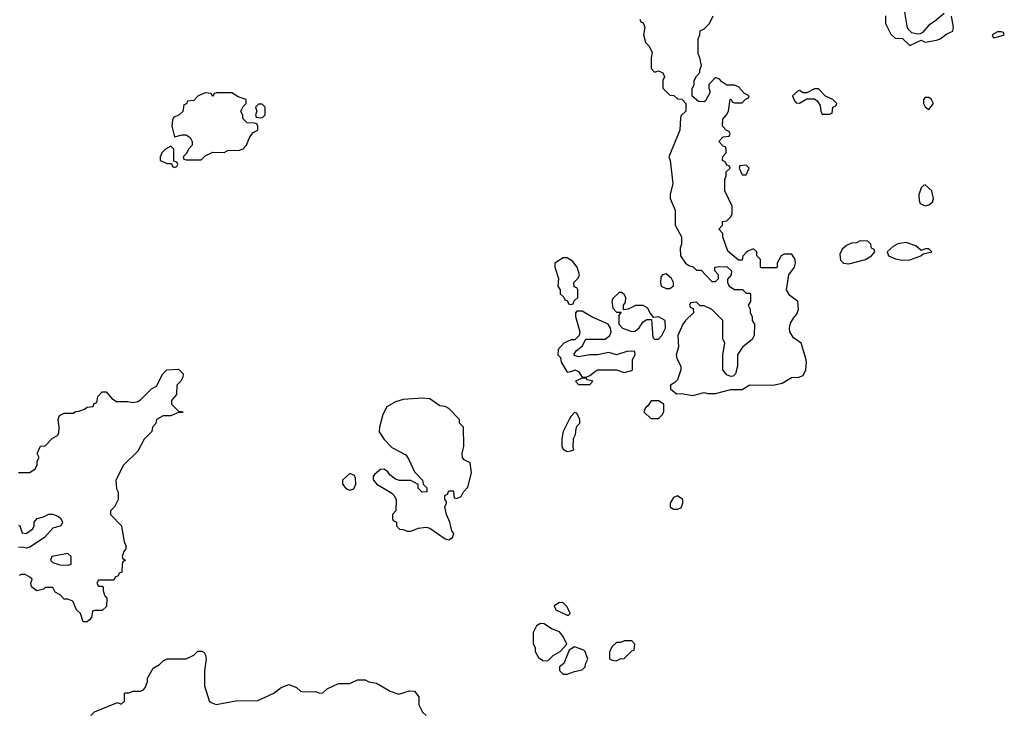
# Model space of a CAD drawing. Header units: inches. Extents: x 2710751 to 2829008, y 857003 to 965602.
# Tile 198 of 256: x 2726976 to 2732146, y 931695 to 935350. Entities that reach past the tile are written whole.
import ezdxf

# ---------------------------------------------------------------- set-up
doc = ezdxf.new("R2010")
doc.units = ezdxf.units.IN
doc.header["$MEASUREMENT"] = 0
doc.layers.add('C7923', color=7, linetype='Continuous')
doc.layers.add('C7933', color=7, linetype='Continuous')

msp = doc.modelspace()

# ---------------------------------------------------------------- linework, layer by layer
at = {"layer": 'C7923', "color": 2}
for points, elevation in [([(2728090, 934966), (2728010, 934966), (2727998, 934962), (2727990, 934946), (2727982, 934962), (2727950, 934966), (2727914, 934950), (2727890, 934926), (2727858, 934922), (2727852.7, 934907.3), (2727838, 934902), (2727832.7, 934867.3), (2727814, 934850), (2727784.7, 934835.3), (2727778, 934822), (2727776, 934790), (2727790, 934734), (2727830, 934744.7), (2727850, 934744.7), (2727870.7, 934730.7), (2727882, 934710), (2727882, 934690), (2727862, 934670), (2727852.7, 934647.3), (2727834, 934630), (2727838, 934618), (2727850, 934614), (2727930, 934614), (2727950, 934634), (2727990, 934654), (2728050, 934652), (2728070, 934662), (2728130, 934664.7), (2728150, 934672), (2728168, 934690), (2728184.7, 934735.3), (2728203.1, 934756.9), (2728226, 934770), (2728226, 934790), (2728222, 934802), (2728210, 934806), (2728170, 934808), (2728148, 934830), (2728147.3, 934847.3), (2728138, 934870), (2728150, 934894), (2728166, 934910), (2728166, 934930), (2728124, 934944)], 14), ([(2728250, 934906), (2728230, 934906), (2728214, 934890), (2728222, 934870), (2728214, 934850), (2728218, 934838), (2728250, 934834), (2728266, 934850), (2728266, 934890)], 14), ([(2727770, 934686), (2727742, 934670), (2727722, 934650), (2727714, 934630), (2727714, 934610), (2727750, 934594), (2727774, 934594), (2727778, 934578), (2727790, 934574), (2727802, 934578), (2727806, 934590), (2727802, 934602), (2727786, 934606), (2727786, 934670)], 14), ([(2729850, 934099.3), (2729830, 934099.3), (2729786, 934070), (2729786, 934050), (2729806, 933990), (2729802, 933950), (2729814, 933930), (2729814, 933910), (2729832.7, 933892.7), (2729838, 933878), (2729852.7, 933872.7), (2729858, 933858), (2729870, 933854), (2729882, 933858), (2729887.3, 933872.7), (2729906, 933890), (2729906, 933930), (2729902, 933942), (2729887.3, 933947.3), (2729886, 933970), (2729908.7, 933991.3), (2729915.3, 934010), (2729902.7, 934050), (2729880.1, 934080.1)], 14), ([(2729950, 933466), (2729930, 933466), (2729894, 933450), (2729910, 933434), (2729970, 933434), (2729986, 933450), (2729958, 933458)], 14), ([(2729090, 933362), (2728990, 933355.3), (2728950, 933342), (2728904.7, 933315.3), (2728883.6, 933276.4), (2728866, 933210), (2728864.5, 933184.5), (2728890, 933144.7), (2728930, 933102), (2729003.6, 933063.6), (2729019.8, 933039.8), (2729050, 932974), (2729092, 932930), (2729094, 932910), (2729114, 932890), (2729114, 932870), (2729090, 932868), (2729069.1, 932889.1), (2729068, 932908), (2729030, 932928.7), (2728970, 932929), (2728950, 932935.3), (2728919, 932959), (2728910, 932975.3), (2728890, 932988), (2728870, 932986), (2728839.6, 932960.4), (2728832, 932950), (2728832.7, 932932.7), (2728852, 932910), (2728930, 932862), (2728942, 932850), (2728952.7, 932827.3), (2728952, 932770), (2728934, 932750), (2728934, 932730), (2728938, 932718), (2728954, 932710), (2728954, 932690), (2728970, 932674), (2728990, 932672), (2729010, 932662), (2729030, 932662), (2729070, 932678), (2729110, 932684.7), (2729130, 932678), (2729210, 932622), (2729230, 932618), (2729248, 932630), (2729255.3, 932650), (2729245.2, 932665.2), (2729235.3, 932710), (2729218, 932750), (2729208, 932790), (2729218, 932810), (2729218, 932818), (2729208.4, 932828.4), (2729208, 932850), (2729222, 932858), (2729230, 932874), (2729250, 932874), (2729254, 932870), (2729258, 932838), (2729270, 932834), (2729294.6, 932845.4), (2729306, 932870), (2729330, 932894), (2729348, 932970), (2729342, 933022), (2729310, 933038), (2729302, 933050), (2729299, 933070), (2729308, 933110), (2729306, 933210), (2729286, 933230), (2729286, 933250), (2729230, 933308), (2729210, 933318), (2729182, 933322), (2729130, 933358)], 14), ([(2729890, 933286), (2729870, 933266), (2729862, 933250), (2729830, 933186), (2729822, 933150), (2729822, 933110), (2729830, 933094), (2729850, 933082), (2729870, 933084.7), (2729886, 933090), (2729882, 933102), (2729884, 933150), (2729894, 933170), (2729898, 933202), (2729904, 933216), (2729918, 933230), (2729918, 933250), (2729902, 933282)], 14), ([(2728710, 932966), (2728672, 932930), (2728671.3, 932910), (2728690, 932886), (2728710, 932878), (2728730, 932884.7), (2728742, 932910), (2728740.4, 932940.4), (2728734.6, 932954.6)], 14), ([(2727230, 932546), (2727144.7, 932530), (2727138, 932510), (2727150, 932498), (2727186.4, 932486.4), (2727230, 932484.7), (2727246, 932490), (2727246, 932530)], 10), ([(2729810, 932288), (2729782, 932270), (2729792, 932250), (2729850, 932222), (2729858, 932222), (2729866, 932230), (2729850, 932266), (2729830, 932286)], 14), ([(2729710, 932178), (2729690, 932166), (2729672, 932130), (2729672.7, 932072.7), (2729682, 932050), (2729682, 932030), (2729699.6, 931999.6), (2729723.6, 931983.6), (2729750, 931982), (2729778, 932010), (2729814, 932030), (2729848.7, 932070), (2729829.2, 932110), (2729810, 932134), (2729769.1, 932149.1), (2729730, 932175.3)], 14), ([(2729890, 932054.5), (2729862, 932038), (2729832.5, 931967.5), (2729811, 931950), (2729811.3, 931930), (2729830, 931911.3), (2729850, 931911.3), (2729890, 931924.7), (2729930, 931934), (2729946, 931950), (2729948, 931970), (2729959, 931990), (2729946, 932030), (2729938.3, 932038.3)], 14)]:
    msp.add_lwpolyline(points, close=True, dxfattribs=dict(at, elevation=elevation))
for points, elevation in [([(2730000, 933779.3), (2729985.6, 933785.6), (2729930, 933818), (2729902, 933818), (2729894, 933810), (2729894, 933790), (2729918, 933710), (2729914, 933690), (2729891.6, 933668.4), (2729872.7, 933667.3), (2729834, 933650), (2729803.6, 933616.4), (2729802, 933590), (2729815.3, 933575.3), (2729818.8, 933550), (2729850, 933498), (2729877.2, 933502.8), (2729890.9, 933510.9), (2729910, 933502), (2729930, 933472), (2729950, 933471.3), (2729970, 933481), (2730000, 933503.1)], 14), ([(2730000, 933588.9), (2729970, 933588.7), (2729910, 933578), (2729890, 933586), (2729886, 933590), (2729898, 933610), (2729930, 933634), (2729948, 933672), (2730000, 933671.7)], 14), ([(2726970, 932971), (2727030, 932971.3), (2727058, 932990), (2727068, 933010), (2727068.7, 933031.3), (2727078, 933050), (2727068, 933070), (2727086, 933110), (2727110, 933112), (2727148.9, 933151.1), (2727174.6, 933165.4), (2727182, 933178), (2727184, 933210), (2727178, 933250), (2727186, 933270), (2727210, 933282), (2727256.4, 933283.6), (2727270, 933292), (2727287.3, 933292.7), (2727316.4, 933303.6), (2727330, 933314), (2727362, 933318), (2727367.3, 933332.7), (2727382, 933338), (2727386, 933370), (2727410, 933394), (2727430, 933394), (2727459.8, 933359.8), (2727484, 933344), (2727543.5, 933343.5), (2727570, 933338), (2727596.4, 933343.6), (2727610, 933352), (2727668.9, 933411.1), (2727694.6, 933425.4), (2727728, 933490), (2727748.9, 933511.1), (2727810, 933514), (2727834, 933490), (2727832.7, 933472.7), (2727822, 933450), (2727802, 933430), (2727799.6, 933380.4), (2727774, 933350), (2727774, 933330), (2727810, 933294), (2727834, 933290), (2727830, 933286), (2727810, 933286), (2727770, 933269), (2727730, 933268.7), (2727694, 933250), (2727691.6, 933228.4), (2727674, 933210), (2727670, 933186), (2727630, 933146), (2727596.9, 933083.1), (2727522, 933010), (2727482, 932930), (2727485.4, 932885.4), (2727492.7, 932867.3), (2727494, 932830), (2727474, 932790), (2727454, 932770), (2727454, 932750), (2727511.6, 932691.6), (2727524.7, 932604.7), (2727534, 932590), (2727534, 932570), (2727523.6, 932556.4), (2727514, 932530), (2727518, 932518), (2727532, 932510), (2727518, 932502), (2727514, 932490), (2727512.7, 932447.3), (2727498, 932442), (2727492.7, 932427.3), (2727478, 932422), (2727470, 932406), (2727390, 932406), (2727382, 932390), (2727390, 932374), (2727410, 932374), (2727414, 932370), (2727414, 932350), (2727423.6, 932323.6), (2727434, 932310), (2727432.7, 932267.3), (2727410, 932246), (2727370, 932246), (2727358, 932242), (2727354, 932210), (2727343.6, 932196.4), (2727330, 932186), (2727310, 932186), (2727295.3, 932230), (2727275.3, 932250), (2727254.6, 932294.6), (2727230, 932306), (2727210, 932306), (2727188.4, 932328.4), (2727163.1, 932343.1), (2727150, 932366), (2727110, 932366), (2727102, 932358), (2727066, 932350), (2727038, 932370), (2727035.3, 932390), (2727042, 932410), (2727030, 932422), (2727005.4, 932434.6), (2726984.7, 932435.3), (2726974, 932430)], 10), ([(2726970, 932694), (2726978, 932690), (2726990, 932654), (2727010, 932651.3), (2727045.6, 932674.4), (2727053.2, 932690), (2727052.7, 932710), (2727069, 932730), (2727102, 932738), (2727130, 932752), (2727150, 932751.3), (2727179.8, 932739.8), (2727192, 932730), (2727202, 932710), (2727192, 932690), (2727150, 932678), (2727106, 932630), (2727030, 932579), (2727010, 932574), (2726990, 932579), (2726970, 932577.2)], 6), ([(2727350, 931694), (2727370, 931714), (2727490, 931762), (2727510, 931754), (2727526, 931770), (2727526, 931810), (2727530, 931814), (2727550, 931814), (2727570, 931822), (2727610, 931822), (2727626, 931830), (2727636.4, 931843.6), (2727647.3, 931872.7), (2727648, 931890), (2727676.4, 931943.6), (2727710, 931962), (2727730, 931982), (2727750, 931992), (2727850, 931992), (2727890, 932012), (2727911.6, 932031.6), (2727932, 932032), (2727944.7, 932024.7), (2727951.6, 932011.6), (2727956, 931990), (2727946, 931930), (2727946, 931850), (2727971.1, 931771.1), (2727982, 931762), (2728007.3, 931752.7), (2728111.1, 931771.1), (2728227.3, 931772.7), (2728310, 931812), (2728350, 931841), (2728390, 931858), (2728430, 931842), (2728450, 931822), (2728470, 931818), (2728530, 931821), (2728550, 931812), (2728567.3, 931812.7), (2728590, 931834), (2728650, 931862), (2728710, 931862), (2728750, 931882), (2728790, 931882), (2728810, 931872), (2728850, 931864.7), (2728922, 931822), (2728966.4, 931806.4), (2729023.6, 931823.6), (2729050, 931822), (2729071.6, 931791.6), (2729072, 931750), (2729091.6, 931711.6), (2729110, 931694)], 10)]:
    msp.add_lwpolyline(points, dxfattribs=dict(at, elevation=elevation))
at = {"layer": 'C7933', "color": 2, "elevation": 14}
for points in [[(2731830, 935382), (2731779.8, 935340.2), (2731750, 935322), (2731717.3, 935282.7), (2731703.5, 935276.5), (2731690, 935273.2), (2731660.2, 935280.2), (2731640.7, 935300.7), (2731636.2, 935316.2), (2731623.7, 935390)], [(2730232.7, 935352.7), (2730238, 935338), (2730250, 935334), (2730258, 935310), (2730252, 935270), (2730262, 935230), (2730282, 935210), (2730296.9, 935176.9), (2730291.3, 935150), (2730292.7, 935092.7), (2730310, 935074), (2730330, 935082), (2730354, 935070), (2730362, 935050), (2730354, 935030), (2730354, 934990), (2730390, 934954), (2730411.6, 934951.6), (2730430, 934934), (2730452.7, 934932.7), (2730474, 934910), (2730474, 934870), (2730450, 934846), (2730445.4, 934834.6), (2730442, 934770), (2730384.7, 934630), (2730391.3, 934610), (2730406, 934490), (2730391.6, 934431.6), (2730391.3, 934410), (2730418, 934350), (2730418, 934270), (2730451, 934210), (2730452, 934170), (2730444.7, 934150), (2730446, 934110), (2730472, 934070), (2730490, 934058), (2730511.6, 934051.6), (2730530, 934034), (2730554, 934034), (2730610, 933974), (2730630, 933974), (2730646, 933990), (2730646, 934010), (2730626, 934030), (2730626, 934050), (2730650, 934054), (2730691.6, 934051.6), (2730714, 934030), (2730712, 934010), (2730692.7, 933987.3), (2730692, 933970), (2730702, 933950), (2730730, 933932), (2730771.6, 933931.6), (2730790, 933914), (2730810, 933914), (2730814, 933910), (2730814, 933870), (2730802, 933850), (2730812, 933830), (2730812, 933810), (2730822, 933790), (2730822, 933770), (2730834, 933750), (2730832, 933690), (2730822, 933670), (2730772, 933630), (2730750, 933598), (2730746, 933590), (2730744.7, 933530), (2730734, 933490), (2730722, 933478), (2730710, 933475.3), (2730690, 933484), (2730668.7, 933510), (2730668, 933590), (2730678, 933650), (2730667.3, 933672.7), (2730668, 933770), (2730610, 933828), (2730570, 933846), (2730550, 933846), (2730530, 933866), (2730498, 933862), (2730494, 933850), (2730498, 933838), (2730512.7, 933832.7), (2730514, 933810), (2730471.3, 933770), (2730458, 933750), (2730432, 933690), (2730434.8, 933630), (2730422.8, 933590), (2730426, 933570), (2730447.3, 933530), (2730447.3, 933510), (2730430, 933458), (2730416.9, 933443.1), (2730394, 933430), (2730394, 933410), (2730424.7, 933384.7), (2730450, 933386), (2730510, 933374.8), (2730570, 933390.8), (2730590, 933386), (2730630, 933386.8), (2730710, 933407.3), (2730770, 933406.8), (2730810, 933431.3), (2730930, 933430.5), (2730980.1, 933439.9), (2731029.5, 933470.5), (2731067.5, 933472.5), (2731090, 933481), (2731103.7, 933510), (2731106.6, 933550), (2731104.5, 933570), (2731079, 933650), (2731039.1, 933679.1), (2731019.3, 933710), (2731018, 933730), (2731024.1, 933755.9), (2731038.6, 933781.4), (2731057.5, 933802.5), (2731066, 933830), (2731061.2, 933870), (2731020.5, 933900.5), (2731002, 933930), (2731014, 934010), (2731044, 934050), (2731049, 934070), (2731048.7, 934090), (2731033.6, 934113.6), (2731030, 934118), (2730990, 934118), (2730974, 934110), (2730954, 934070), (2730954, 934050), (2730950, 934046), (2730870, 934046), (2730866, 934050), (2730866, 934090), (2730846, 934110), (2730846, 934130), (2730830, 934146), (2730803.6, 934136.4), (2730790, 934126), (2730772.7, 934107.3), (2730770, 934086), (2730750, 934086), (2730694.6, 934134.6), (2730668.4, 934208.4), (2730667.3, 934227.3), (2730648, 934250), (2730666, 934270), (2730666, 934290), (2730690, 934294), (2730710, 934314), (2730718, 934330), (2730718, 934370), (2730678, 934450), (2730678, 934510), (2730686, 934530), (2730686, 934550), (2730706, 934570), (2730702, 934582), (2730690, 934586), (2730682, 934602), (2730666, 934610), (2730668.4, 934631.6), (2730686, 934650), (2730686, 934670), (2730682, 934682), (2730670, 934686), (2730648, 934710), (2730670, 934734), (2730702, 934738), (2730706, 934750), (2730702, 934762), (2730687.3, 934767.3), (2730666, 934790), (2730667.3, 934827.3), (2730688, 934850), (2730698, 934870), (2730707.3, 934932.7), (2730712.7, 934932.7), (2730718, 934918), (2730730, 934914), (2730770, 934914), (2730787.3, 934932.7), (2730802, 934938), (2730806, 934950), (2730782, 934962), (2730750, 934998), (2730730, 935006), (2730690, 935006), (2730663.1, 935023.1), (2730650, 935038), (2730630, 935046), (2730594, 935010), (2730594, 934990), (2730602, 934970), (2730576.9, 934923.1), (2730570, 934918), (2730540.4, 934920.4), (2730507.3, 934947.3), (2730507.3, 934987.3), (2730518, 935010), (2730518, 935030), (2730530, 935054), (2730547.3, 935072.7), (2730547.3, 935087.3), (2730555.3, 935110), (2730548, 935150), (2730538, 935170), (2730538, 935250), (2730548, 935270), (2730548.7, 935291.3), (2730570, 935302), (2730598, 935330), (2730618, 935370)], [(2731522, 935370), (2731522, 935330), (2731550, 935274), (2731572.7, 935252.7), (2731611.6, 935251.6), (2731650, 935214), (2731710, 935242), (2731730, 935232), (2731790, 935242), (2731808.7, 935250), (2731843.7, 935276.3), (2731875.3, 935290), (2731879, 935310), (2731868, 935368)], [(2730000, 933671.7), (2730050, 933671.3), (2730075.3, 933690), (2730082, 933710), (2730078, 933730), (2730066, 933750), (2730000, 933779.3)], [(2730000, 933503.1), (2730010, 933510.4), (2730110, 933511), (2730150, 933496), (2730190, 933507.3), (2730194, 933510), (2730194.6, 933565.4), (2730208, 933590), (2730206, 933606), (2730170, 933608), (2730110, 933588.7), (2730070, 933602), (2730010, 933589), (2730000, 933588.9)]]:
    msp.add_lwpolyline(points, dxfattribs=at)
for points in [[(2732130, 935286), (2732110, 935286), (2732082, 935270), (2732090, 935254), (2732130, 935264.7), (2732146, 935270), (2732142, 935282)], [(2731170, 934986), (2731150, 934986), (2731110, 934966), (2731090, 934966), (2731070, 934978), (2731063.6, 934976.4), (2731034, 934950), (2731043.6, 934923.6), (2731052.7, 934912.7), (2731070, 934912), (2731110, 934934), (2731150, 934934), (2731163.6, 934923.6), (2731179.6, 934899.6), (2731182, 934870), (2731190, 934854), (2731230, 934854), (2731242, 934858), (2731246, 934890), (2731262, 934898), (2731266, 934910), (2731246, 934930), (2731207.3, 934947.3)], [(2731730, 934942), (2731721, 934930), (2731721, 934910), (2731730, 934892), (2731750, 934878), (2731774, 934910), (2731764, 934930), (2731750, 934941.2)], [(2730790, 934586), (2730758, 934582), (2730754, 934570), (2730770, 934534), (2730790, 934534), (2730806, 934570)], [(2731730, 934482), (2731721, 934479), (2731710, 934466), (2731698, 934430), (2731699.6, 934399.6), (2731704.7, 934384.7), (2731730, 934372), (2731750, 934378), (2731769, 934391), (2731774, 934410), (2731765.2, 934450)], [(2731390, 934188), (2731370, 934178), (2731343.6, 934176.4), (2731316.9, 934163.1), (2731295.3, 934144.7), (2731282, 934118), (2731285.8, 934085.8), (2731302, 934070), (2731330, 934067.7), (2731418, 934090), (2731448, 934110), (2731466, 934130), (2731462, 934142), (2731448, 934150), (2731446, 934170), (2731430, 934186)], [(2731630, 934179.3), (2731587.7, 934172.3), (2731562, 934158), (2731531.3, 934130), (2731538, 934110), (2731574.2, 934094.2), (2731610, 934086.4), (2731650, 934088.2), (2731708, 934110), (2731720.4, 934119.6), (2731766, 934130), (2731750, 934146), (2731730, 934146), (2731710, 934138), (2731681.2, 934161.2)], [(2730370, 934014), (2730351.1, 934008.9), (2730343.5, 933996.5), (2730341, 933970), (2730344.7, 933950), (2730370, 933938), (2730390, 933938), (2730408.4, 933951.6), (2730408.7, 933970), (2730399, 933990)], [(2730136.4, 933916.4), (2730123.6, 933916.4), (2730090, 933886), (2730084.7, 933870), (2730090, 933834), (2730110, 933814), (2730134, 933814), (2730122, 933798), (2730122, 933750), (2730142, 933730), (2730190, 933712), (2730207.3, 933712.7), (2730228.4, 933731.6), (2730250, 933762), (2730270, 933774), (2730294, 933774), (2730301, 933681), (2730310, 933672), (2730330, 933672), (2730348, 933690), (2730368, 933730), (2730366, 933770), (2730330, 933788), (2730306, 933786), (2730287.3, 933807.3), (2730274.6, 933834.6), (2730250, 933848), (2730210, 933848), (2730171.6, 933828.4), (2730146, 933826), (2730146, 933850), (2730156.4, 933863.6), (2730158, 933890), (2730150, 933906)], [(2730330, 933348), (2730292.7, 933347.3), (2730276.9, 933323.1), (2730262, 933310), (2730254, 933290), (2730290, 933254), (2730330, 933254), (2730350, 933274), (2730358, 933290), (2730358, 933330)], [(2730430, 932849), (2730410, 932839), (2730391, 932810), (2730392, 932790), (2730410, 932778), (2730430, 932778), (2730450, 932784.7), (2730459, 932810), (2730459, 932830)], [(2730152.7, 932087.3), (2730130, 932078), (2730110, 932078), (2730085.4, 932054.6), (2730072.7, 932027.3), (2730072.7, 931992.7), (2730085.4, 931985.4), (2730110, 931982), (2730128.4, 931991.6), (2730150, 931994), (2730190, 932034), (2730202, 932038), (2730206, 932070), (2730190, 932086)]]:
    msp.add_lwpolyline(points, close=True, dxfattribs=at)

doc.saveas('drawing.dxf')
